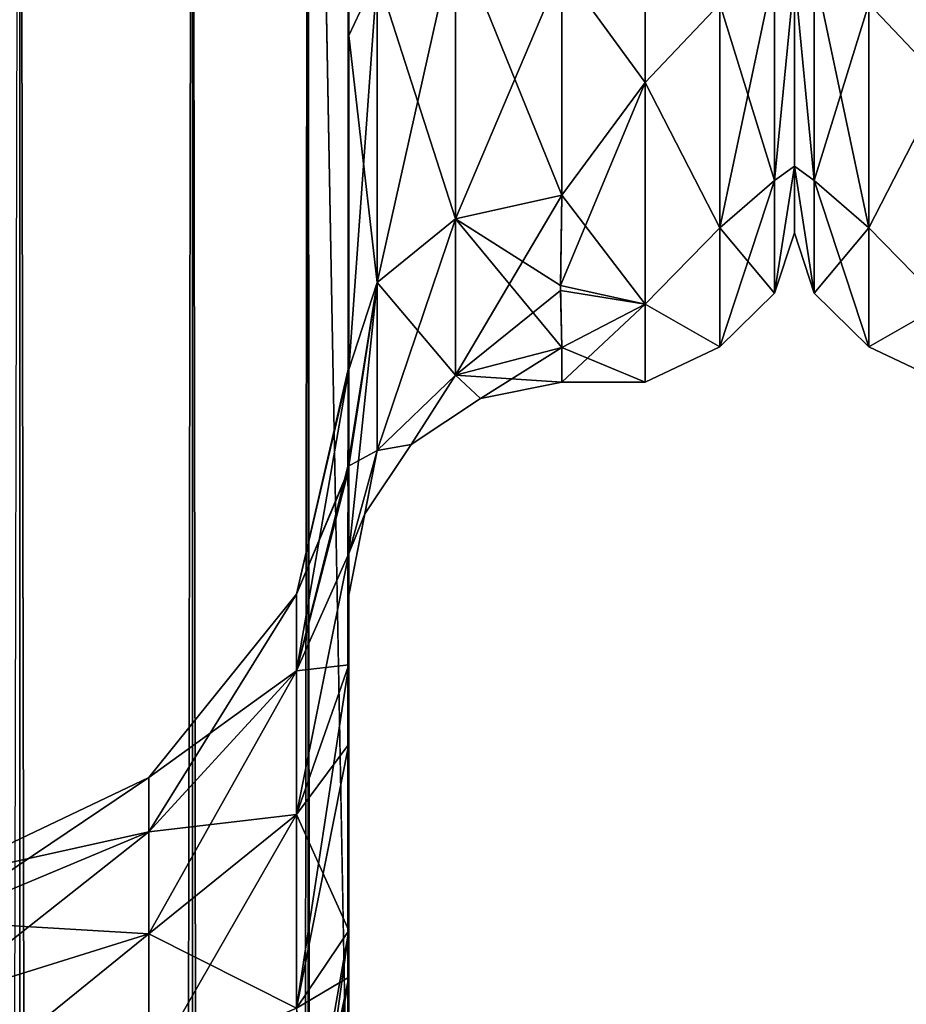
# Model space of a CAD drawing. Extents: x -23 to 470, y -2000 to 0.
# Tile 136 of 198: x 74 to 95, y -67 to -43. Entities that reach past the tile are written whole.
import ezdxf

# ---------------------------------------------------------------- set-up
doc = ezdxf.new("R2010")
doc.units = 0
doc.header["$LTSCALE"] = 64.718028
for name, color, linetype in [('813', 7, 'CONTINUOUS'), ('815', 7, 'CONTINUOUS'), ('817', 7, 'CONTINUOUS'), ('831', 7, 'CONTINUOUS'), ('835', 7, 'CONTINUOUS'), ('837', 7, 'CONTINUOUS'), ('839', 7, 'CONTINUOUS'), ('847', 7, 'CONTINUOUS'), ('848', 7, 'CONTINUOUS'), ('849', 7, 'CONTINUOUS'), ('850', 7, 'CONTINUOUS'), ('851', 7, 'CONTINUOUS'), ('855', 7, 'CONTINUOUS'), ('882', 7, 'CONTINUOUS'), ('917', 7, 'CONTINUOUS')]:
    doc.layers.add(name, color=color, linetype=linetype)

msp = doc.modelspace()

# ---------------------------------------------------------------- linework, layer by layer
at = {"layer": '813', "linetype": 'CONTINUOUS'}
for points in [[(81.55, -58.636, 36.169), (81.55, -54.04, 30.645), (81.55, -12.5, 33.5), (81.55, -58.636, 36.169)], [(81.55, -12.5, 33.5), (81.55, -54.04, 30.645), (81.55, -22.687, 28.505), (81.55, -12.5, 33.5)], [(81.55, -13.067, 36.36), (81.55, -58.636, 36.169), (81.55, -12.5, 33.5), (81.55, -13.067, 36.36)], [(81.55, -13.067, -36.36), (81.55, -12.5, -33.5), (81.55, -58.636, -36.169), (81.55, -13.067, -36.36)], [(81.55, -58.636, -36.169), (81.55, -12.5, -33.5), (81.55, -54.04, -30.644), (81.55, -58.636, -36.169)], [(81.55, -54.04, -30.644), (81.55, -12.5, -33.5), (81.55, -22.687, -28.505), (81.55, -54.04, -30.644)], [(81.55, -13.5, 37.234), (81.55, -58.636, 36.169), (81.55, -13.067, 36.36), (81.55, -13.5, 37.234)], [(81.55, -13.5, -37.234), (81.55, -13.067, -36.36), (81.55, -64.864, -39.769), (81.55, -13.5, -37.234)], [(81.55, -64.864, -39.769), (81.55, -13.067, -36.36), (81.55, -58.636, -36.169), (81.55, -64.864, -39.769)], [(81.55, -14.695, 38.801), (81.55, -58.636, 36.169), (81.55, -13.5, 37.234), (81.55, -14.695, 38.801)], [(81.55, -14.695, -38.801), (81.55, -13.5, -37.234), (81.55, -64.864, -39.769), (81.55, -14.695, -38.801)], [(81.55, -64.864, 39.769), (81.55, -58.636, 36.169), (81.55, -14.695, 38.801), (81.55, -64.864, 39.769)], [(81.55, -16.266, 40), (81.55, -64.864, 39.769), (81.55, -14.695, 38.801), (81.55, -16.266, 40)], [(81.55, -16.266, -40), (81.55, -14.695, -38.801), (81.55, -64.864, -39.769), (81.55, -16.266, -40)], [(81.55, -17.135, 40.431), (81.55, -64.864, 39.769), (81.55, -16.266, 40), (81.55, -17.135, 40.431)], [(81.55, -17.135, -40.431), (81.55, -16.266, -40), (81.55, -71.85, -41), (81.55, -17.135, -40.431)], [(81.55, -71.85, -41), (81.55, -16.266, -40), (81.55, -64.864, -39.769), (81.55, -71.85, -41)], [(81.55, -20, 41), (81.55, -64.864, 39.769), (81.55, -17.135, 40.431), (81.55, -20, 41)], [(81.55, -20, -41), (81.55, -17.135, -40.431), (81.55, -71.85, -41), (81.55, -20, -41)], [(81.55, -71.85, 41), (81.55, -64.864, 39.769), (81.55, -20, 41), (81.55, -71.85, 41)], [(81.55, -22.687, 28.505), (81.55, -54.04, 30.645), (81.55, -33.687, 28.431), (81.55, -22.687, 28.505)], [(81.55, -33.687, -28.431), (81.55, -54.04, -30.644), (81.55, -22.687, -28.505), (81.55, -33.687, -28.431)], [(81.55, -54.04, 30.645), (81.55, -51.631, 23.876), (81.55, -33.687, 28.431), (81.55, -54.04, 30.645)], [(81.55, -33.687, 28.431), (81.55, -51.631, 23.876), (81.55, -43.869, 24.267), (81.55, -33.687, 28.431)], [(81.55, -43.868, -24.267), (81.55, -54.04, -30.644), (81.55, -33.687, -28.431), (81.55, -43.868, -24.267)], [(81.55, -51.631, -23.876), (81.55, -54.04, -30.644), (81.55, -43.868, -24.267), (81.55, -51.631, -23.876)], [(81.55, -51.704, -16.707), (81.55, -51.631, -23.876), (81.55, -43.868, -24.267), (81.55, -51.704, -16.707)], [(81.55, -51.631, 23.876), (81.55, -51.704, 16.707), (81.55, -43.869, 24.267), (81.55, -51.631, 23.876)], [(81.55, -57.001, 0), (81.55, -56.02, 7.474), (81.55, -60.493, 3.433), (81.55, -57.001, 0)], [(81.55, -56.02, -7.474), (81.55, -57.001, 0), (81.55, -60.493, -3.433), (81.55, -56.02, -7.474)], [(81.55, -60.493, -3.433), (81.55, -57.001, 0), (81.55, -65.959, -0.865), (81.55, -60.493, -3.433)], [(81.55, -65.959, -0.865), (81.55, -57.001, 0), (81.55, -71.85), (81.55, -65.959, -0.865)], [(81.55, -71.85), (81.55, -57.001, 0), (81.55, -65.958, 0.865), (81.55, -71.85)], [(81.55, -65.958, 0.865), (81.55, -57.001, 0), (81.55, -60.493, 3.433), (81.55, -65.958, 0.865)]]:
    msp.add_3dface(points, dxfattribs=at)
at = {"layer": '815', "linetype": 'CONTINUOUS'}
for points in [[(92, -7.5, 0), (92, -9.067, 7.854), (92, -48.5, 0), (92, -7.5, 0)], [(92, -9.067, -7.855), (92, -7.5, 0), (92, -46.933, -7.854), (92, -9.067, -7.855)], [(92, -46.933, -7.854), (92, -7.5, 0), (92, -48.5, 0), (92, -46.933, -7.854)], [(92, -9.067, 7.854), (92, -13.536, 14.522), (92, -46.933, 7.855), (92, -9.067, 7.854)], [(92, -48.5, 0), (92, -9.067, 7.854), (92, -46.933, 7.855), (92, -48.5, 0)], [(92, -42.464, -14.522), (92, -9.067, -7.855), (92, -46.933, -7.854), (92, -42.464, -14.522)], [(92, -46.933, 7.855), (92, -13.536, 14.522), (92, -42.464, 14.522), (92, -46.933, 7.855)]]:
    msp.add_3dface(points, dxfattribs=at)
at = {"layer": '817', "linetype": 'CONTINUOUS'}
for points in [[(88.5, -44.971, 16.971), (88.5, -37.184, 22.173), (86.55, -42.292, 19.28), (88.5, -44.971, 16.971)], [(88.5, -37.184, -22.173), (88.5, -44.971, -16.971), (86.55, -42.292, -19.28), (88.5, -37.184, -22.173)], [(86.55, -47.617, 13.826), (88.5, -44.971, 16.971), (86.55, -42.292, 19.28), (86.55, -47.617, 13.826)], [(86.55, -42.292, -19.28), (88.5, -44.971, -16.971), (86.55, -47.617, -13.826), (86.55, -42.292, -19.28)], [(88.5, -50.173, 9.184), (88.5, -44.971, 16.971), (86.516, -49.733, 10.182), (88.5, -50.173, 9.184)], [(86.516, -49.733, 10.182), (88.5, -44.971, 16.971), (86.55, -47.617, 13.826), (86.516, -49.733, 10.182)], [(88.5, -44.971, -16.971), (88.5, -50.173, -9.184), (86.55, -47.617, -13.826), (88.5, -44.971, -16.971)], [(86.55, -47.617, -13.826), (88.5, -50.173, -9.184), (86.517, -49.851, -9.925), (86.55, -47.617, -13.826)], [(86.55, -51.189, 6.186), (88.5, -50.173, 9.184), (86.516, -49.733, 10.182), (86.55, -51.189, 6.186)], [(86.517, -49.851, -9.925), (88.5, -50.173, -9.184), (86.55, -51.189, -6.186), (86.517, -49.851, -9.925)], [(88.5, -52, 0), (88.5, -50.173, 9.184), (86.55, -52, 0), (88.5, -52, 0)], [(86.55, -52, 0), (88.5, -50.173, 9.184), (86.55, -51.189, 6.186), (86.55, -52, 0)], [(88.5, -50.173, -9.184), (88.5, -52, 0), (86.55, -51.189, -6.186), (88.5, -50.173, -9.184)], [(86.55, -51.189, -6.186), (88.5, -52, 0), (86.55, -52, 0), (86.55, -51.189, -6.186)]]:
    msp.add_3dface(points, dxfattribs=at)
at = {"layer": '831', "linetype": 'CONTINUOUS'}
for points in [[(73.834, -1980, -52.548), (69.05, -1980, -53.5), (73.834, -20, -52.548), (73.834, -1980, -52.548)], [(77.889, -1980, -49.839), (73.834, -1980, -52.548), (77.889, -20, -49.839), (77.889, -1980, -49.839)], [(77.889, -20, -49.839), (73.834, -1980, -52.548), (73.834, -20, -52.548), (77.889, -20, -49.839)], [(80.598, -1980, -45.784), (77.889, -1980, -49.839), (80.598, -20, -45.784), (80.598, -1980, -45.784)], [(80.598, -20, -45.784), (77.889, -1980, -49.839), (77.889, -20, -49.839), (80.598, -20, -45.784)], [(81.55, -20, -41), (81.55, -71.85, -41), (80.598, -1980, -45.784), (81.55, -20, -41)], [(81.55, -20, -41), (80.598, -1980, -45.784), (80.598, -20, -45.784), (81.55, -20, -41)]]:
    msp.add_3dface(points, dxfattribs=at)
at = {"layer": '835', "linetype": 'CONTINUOUS'}
for points in [[(73.834, -20, 52.548), (69.05, -20, 53.5), (73.834, -1980, 52.548), (73.834, -20, 52.548)], [(77.889, -20, 49.839), (73.834, -20, 52.548), (77.889, -1980, 49.839), (77.889, -20, 49.839)], [(77.889, -1980, 49.839), (73.834, -20, 52.548), (73.834, -1980, 52.548), (77.889, -1980, 49.839)], [(80.598, -20, 45.784), (77.889, -20, 49.839), (80.598, -1980, 45.784), (80.598, -20, 45.784)], [(80.598, -1980, 45.784), (77.889, -20, 49.839), (77.889, -1980, 49.839), (80.598, -1980, 45.784)], [(81.55, -71.85, 41), (81.55, -20, 41), (80.598, -20, 45.784), (81.55, -71.85, 41)], [(81.55, -1928.15, 41), (81.55, -71.85, 41), (80.598, -20, 45.784), (81.55, -1928.15, 41)], [(81.55, -1980, 41), (81.55, -1928.15, 41), (80.598, -20, 45.784), (81.55, -1980, 41)], [(81.55, -1980, 41), (80.598, -20, 45.784), (80.598, -1980, 45.784), (81.55, -1980, 41)]]:
    msp.add_3dface(points, dxfattribs=at)
at = {"layer": '837', "linetype": 'CONTINUOUS'}
for points in [[(81.55, -54.04, -30.644), (81.55, -51.631, -23.876), (80.324, -56.978, -23.122), (81.55, -54.04, -30.644)], [(81.55, -51.631, -23.876), (81.55, -51.704, -16.707), (80.324, -56.978, -17.878), (81.55, -51.631, -23.876)], [(80.324, -56.978, -23.122), (81.55, -51.631, -23.876), (80.324, -56.978, -17.878), (80.324, -56.978, -23.122)], [(81.55, -51.704, -16.707), (81.526, -54.123, -11.857), (80.324, -56.978, -17.878), (81.55, -51.704, -16.707)], [(81.55, -58.636, -36.169), (81.55, -54.04, -30.644), (80.324, -58.772, -28.051), (81.55, -58.636, -36.169)], [(80.324, -58.772, -28.051), (81.55, -54.04, -30.644), (80.324, -56.978, -23.122), (80.324, -58.772, -28.051)], [(81.526, -54.123, -11.857), (81.55, -56.02, -7.474), (80.324, -58.772, -12.949), (81.526, -54.123, -11.857)], [(80.324, -56.978, -17.878), (81.526, -54.123, -11.857), (80.324, -58.772, -12.949), (80.324, -56.978, -17.878)], [(81.55, -56.02, -7.474), (81.55, -60.493, -3.433), (80.324, -62.143, -8.931), (81.55, -56.02, -7.474)], [(80.324, -58.772, -12.949), (81.55, -56.02, -7.474), (80.324, -62.143, -8.931), (80.324, -58.772, -12.949)], [(80.324, -58.772, -28.051), (80.324, -56.978, -23.122), (76.861, -62.548, -25.871), (80.324, -58.772, -28.051)], [(80.324, -56.978, -23.122), (80.324, -56.978, -17.878), (76.861, -61.272, -22.365), (80.324, -56.978, -23.122)], [(76.861, -62.548, -25.871), (80.324, -56.978, -23.122), (76.861, -61.272, -22.365), (76.861, -62.548, -25.871)], [(80.324, -56.978, -17.878), (80.324, -58.772, -12.949), (76.861, -61.272, -18.635), (80.324, -56.978, -17.878)], [(76.861, -61.272, -22.365), (80.324, -56.978, -17.878), (76.861, -61.272, -18.635), (76.861, -61.272, -22.365)], [(81.55, -64.864, -39.769), (81.55, -58.636, -36.169), (80.324, -66.685, -34.691), (81.55, -64.864, -39.769)], [(80.324, -66.685, -34.691), (81.55, -58.636, -36.169), (80.324, -62.143, -32.069), (80.324, -66.685, -34.691)], [(80.324, -62.143, -32.069), (81.55, -58.636, -36.169), (80.324, -58.772, -28.051), (80.324, -62.143, -32.069)], [(80.324, -62.143, -32.069), (80.324, -58.772, -28.051), (76.861, -64.946, -28.728), (80.324, -62.143, -32.069)], [(76.861, -64.946, -28.728), (80.324, -58.772, -28.051), (76.861, -62.548, -25.871), (76.861, -64.946, -28.728)], [(80.324, -58.772, -12.949), (80.324, -62.143, -8.931), (76.861, -62.548, -15.129), (80.324, -58.772, -12.949)], [(76.861, -61.272, -18.635), (80.324, -58.772, -12.949), (76.861, -62.548, -15.129), (76.861, -61.272, -18.635)], [(81.55, -60.493, -3.433), (81.55, -65.959, -0.865), (80.324, -66.685, -6.309), (81.55, -60.493, -3.433)], [(80.324, -62.143, -8.931), (81.55, -60.493, -3.433), (80.324, -66.685, -6.309), (80.324, -62.143, -8.931)], [(71.848, -63.659, -19.056), (71.848, -63.659, -21.944), (76.861, -61.272, -18.635), (71.848, -63.659, -19.056)], [(71.848, -63.659, -19.056), (76.861, -61.272, -18.635), (76.861, -62.548, -15.129), (71.848, -63.659, -19.056)], [(71.848, -63.659, -21.944), (71.848, -64.647, -24.659), (76.861, -61.272, -22.365), (71.848, -63.659, -21.944)], [(71.848, -63.659, -21.944), (76.861, -61.272, -22.365), (76.861, -61.272, -18.635), (71.848, -63.659, -21.944)], [(71.848, -64.647, -24.659), (76.861, -62.548, -25.871), (76.861, -61.272, -22.365), (71.848, -64.647, -24.659)], [(80.324, -66.685, -34.691), (80.324, -62.143, -32.069), (76.861, -68.176, -30.593), (80.324, -66.685, -34.691)], [(76.861, -68.176, -30.593), (80.324, -62.143, -32.069), (76.861, -64.946, -28.728), (76.861, -68.176, -30.593)], [(80.324, -62.143, -8.931), (80.324, -66.685, -6.309), (76.861, -64.946, -12.272), (80.324, -62.143, -8.931)], [(76.861, -62.548, -15.129), (80.324, -62.143, -8.931), (76.861, -64.946, -12.272), (76.861, -62.548, -15.129)], [(71.848, -64.647, -16.341), (71.848, -63.659, -19.056), (76.861, -62.548, -15.129), (71.848, -64.647, -16.341)], [(71.848, -64.647, -16.341), (76.861, -62.548, -15.129), (76.861, -64.946, -12.272), (71.848, -64.647, -16.341)], [(71.848, -64.647, -24.659), (71.848, -66.504, -26.871), (76.861, -62.548, -25.871), (71.848, -64.647, -24.659)], [(71.848, -66.504, -26.871), (76.861, -64.946, -28.728), (76.861, -62.548, -25.871), (71.848, -66.504, -26.871)], [(71.848, -66.504, -14.129), (71.848, -64.647, -16.341), (76.861, -64.946, -12.272), (71.848, -66.504, -14.129)], [(81.55, -64.864, -39.769), (80.324, -71.85, -35.602), (80.598, -71.85, -36.216), (81.55, -64.864, -39.769)], [(80.324, -71.85, -35.602), (81.55, -64.864, -39.769), (80.324, -66.685, -34.691), (80.324, -71.85, -35.602)], [(81.55, -71.85, -41), (81.55, -64.864, -39.769), (80.598, -71.85, -36.216), (81.55, -71.85, -41)], [(71.848, -66.504, -14.129), (76.861, -64.946, -12.272), (76.861, -68.176, -10.407), (71.848, -66.504, -14.129)], [(71.848, -66.504, -26.871), (71.848, -69.005, -28.316), (76.861, -64.946, -28.728), (71.848, -66.504, -26.871)], [(71.848, -69.005, -28.316), (76.861, -68.176, -30.593), (76.861, -64.946, -28.728), (71.848, -69.005, -28.316)], [(76.861, -64.946, -12.272), (80.324, -66.685, -6.309), (76.861, -68.176, -10.407), (76.861, -64.946, -12.272)], [(81.55, -65.959, -0.865), (81.55, -71.85), (80.324, -66.685, -6.309), (81.55, -65.959, -0.865)], [(71.848, -69.005, -12.684), (71.848, -66.504, -14.129), (76.861, -68.176, -10.407), (71.848, -69.005, -12.684)]]:
    msp.add_3dface(points, dxfattribs=at)
at = {"layer": '839', "linetype": 'CONTINUOUS'}
for points in [[(81.55, -51.704, 16.707), (81.55, -51.631, 23.876), (80.324, -56.978, 17.878), (81.55, -51.704, 16.707)], [(81.55, -51.631, 23.876), (81.55, -54.04, 30.645), (80.324, -56.978, 23.122), (81.55, -51.631, 23.876)], [(80.324, -56.978, 17.878), (81.55, -51.631, 23.876), (80.324, -56.978, 23.122), (80.324, -56.978, 17.878)], [(81.525, -53.979, 12.172), (81.55, -51.704, 16.707), (80.324, -58.772, 12.949), (81.525, -53.979, 12.172)], [(80.324, -58.772, 12.949), (81.55, -51.704, 16.707), (80.324, -56.978, 17.878), (80.324, -58.772, 12.949)], [(81.55, -56.02, 7.474), (81.525, -53.979, 12.172), (80.324, -58.772, 12.949), (81.55, -56.02, 7.474)], [(81.55, -54.04, 30.645), (81.55, -58.636, 36.169), (80.324, -58.772, 28.051), (81.55, -54.04, 30.645)], [(80.324, -56.978, 23.122), (81.55, -54.04, 30.645), (80.324, -58.772, 28.051), (80.324, -56.978, 23.122)], [(81.55, -60.493, 3.433), (81.55, -56.02, 7.474), (80.324, -62.143, 8.931), (81.55, -60.493, 3.433)], [(80.324, -62.143, 8.931), (81.55, -56.02, 7.474), (80.324, -58.772, 12.949), (80.324, -62.143, 8.931)], [(80.324, -58.772, 12.949), (80.324, -56.978, 17.878), (76.861, -62.548, 15.129), (80.324, -58.772, 12.949)], [(80.324, -56.978, 17.878), (80.324, -56.978, 23.122), (76.861, -61.272, 18.635), (80.324, -56.978, 17.878)], [(76.861, -62.548, 15.129), (80.324, -56.978, 17.878), (76.861, -61.272, 18.635), (76.861, -62.548, 15.129)], [(80.324, -56.978, 23.122), (80.324, -58.772, 28.051), (76.861, -61.272, 22.365), (80.324, -56.978, 23.122)], [(76.861, -61.272, 18.635), (80.324, -56.978, 23.122), (76.861, -61.272, 22.365), (76.861, -61.272, 18.635)], [(81.55, -58.636, 36.169), (81.55, -64.864, 39.769), (80.324, -62.143, 32.069), (81.55, -58.636, 36.169)], [(80.324, -58.772, 28.051), (81.55, -58.636, 36.169), (80.324, -62.143, 32.069), (80.324, -58.772, 28.051)], [(80.324, -62.143, 8.931), (80.324, -58.772, 12.949), (76.861, -64.946, 12.272), (80.324, -62.143, 8.931)], [(76.861, -64.946, 12.272), (80.324, -58.772, 12.949), (76.861, -62.548, 15.129), (76.861, -64.946, 12.272)], [(80.324, -58.772, 28.051), (80.324, -62.143, 32.069), (76.861, -62.548, 25.871), (80.324, -58.772, 28.051)], [(76.861, -61.272, 22.365), (80.324, -58.772, 28.051), (76.861, -62.548, 25.871), (76.861, -61.272, 22.365)], [(81.55, -65.958, 0.865), (81.55, -60.493, 3.433), (80.324, -66.685, 6.309), (81.55, -65.958, 0.865)], [(80.324, -66.685, 6.309), (81.55, -60.493, 3.433), (80.324, -62.143, 8.931), (80.324, -66.685, 6.309)], [(71.848, -63.659, 21.944), (71.848, -63.659, 19.056), (76.861, -61.272, 22.365), (71.848, -63.659, 21.944)], [(71.848, -63.659, 21.944), (76.861, -61.272, 22.365), (76.861, -62.548, 25.871), (71.848, -63.659, 21.944)], [(71.848, -63.659, 19.056), (71.848, -64.647, 16.341), (76.861, -61.272, 18.635), (71.848, -63.659, 19.056)], [(71.848, -63.659, 19.056), (76.861, -61.272, 18.635), (76.861, -61.272, 22.365), (71.848, -63.659, 19.056)], [(71.848, -64.647, 16.341), (76.861, -62.548, 15.129), (76.861, -61.272, 18.635), (71.848, -64.647, 16.341)], [(80.324, -66.685, 6.309), (80.324, -62.143, 8.931), (76.861, -68.176, 10.407), (80.324, -66.685, 6.309)], [(76.861, -68.176, 10.407), (80.324, -62.143, 8.931), (76.861, -64.946, 12.272), (76.861, -68.176, 10.407)], [(80.324, -62.143, 32.069), (80.324, -66.685, 34.691), (76.861, -64.946, 28.728), (80.324, -62.143, 32.069)], [(76.861, -62.548, 25.871), (80.324, -62.143, 32.069), (76.861, -64.946, 28.728), (76.861, -62.548, 25.871)], [(80.324, -62.143, 32.069), (81.55, -64.864, 39.769), (80.324, -66.685, 34.691), (80.324, -62.143, 32.069)], [(71.848, -64.647, 24.659), (71.848, -63.659, 21.944), (76.861, -62.548, 25.871), (71.848, -64.647, 24.659)], [(71.848, -64.647, 24.659), (76.861, -62.548, 25.871), (76.861, -64.946, 28.728), (71.848, -64.647, 24.659)], [(71.848, -64.647, 16.341), (71.848, -66.504, 14.129), (76.861, -62.548, 15.129), (71.848, -64.647, 16.341)], [(71.848, -66.504, 14.129), (76.861, -64.946, 12.272), (76.861, -62.548, 15.129), (71.848, -66.504, 14.129)], [(71.848, -66.504, 26.871), (71.848, -64.647, 24.659), (76.861, -64.946, 28.728), (71.848, -66.504, 26.871)], [(81.55, -64.864, 39.769), (81.55, -71.85, 41), (80.324, -66.685, 34.691), (81.55, -64.864, 39.769)], [(71.848, -66.504, 26.871), (76.861, -64.946, 28.728), (76.861, -68.176, 30.593), (71.848, -66.504, 26.871)], [(71.848, -66.504, 14.129), (71.848, -69.005, 12.684), (76.861, -64.946, 12.272), (71.848, -66.504, 14.129)], [(71.848, -69.005, 12.684), (76.861, -68.176, 10.407), (76.861, -64.946, 12.272), (71.848, -69.005, 12.684)], [(76.861, -64.946, 28.728), (80.324, -66.685, 34.691), (76.861, -68.176, 30.593), (76.861, -64.946, 28.728)], [(81.55, -65.958, 0.865), (80.324, -71.85, 5.398), (80.598, -71.85, 4.784), (81.55, -65.958, 0.865)], [(80.324, -71.85, 5.398), (81.55, -65.958, 0.865), (80.324, -66.685, 6.309), (80.324, -71.85, 5.398)], [(81.55, -71.85), (81.55, -65.958, 0.865), (80.598, -71.85, 4.784), (81.55, -71.85)], [(71.848, -69.005, 28.316), (71.848, -66.504, 26.871), (76.861, -68.176, 30.593), (71.848, -69.005, 28.316)]]:
    msp.add_3dface(points, dxfattribs=at)
at = {"layer": '847', "linetype": 'CONTINUOUS'}
for points in [[(81.55, -43.868, -24.267), (81.55, -33.687, -28.431), (82.219, -42.45, -22.217), (81.55, -43.868, -24.267)], [(84.05, -48.165, -14.212), (82.219, -42.45, -22.217), (84.05, -41.451, -20.68), (84.05, -48.165, -14.212)], [(86.55, -42.292, -19.28), (86.55, -47.617, -13.826), (84.05, -41.451, -20.68), (86.55, -42.292, -19.28)], [(86.55, -47.617, -13.826), (84.05, -48.165, -14.212), (84.05, -41.451, -20.68), (86.55, -47.617, -13.826)], [(82.219, -49.662, -15.268), (81.55, -43.868, -24.267), (82.219, -42.45, -22.217), (82.219, -49.662, -15.268)], [(82.219, -49.662, -15.268), (82.219, -42.45, -22.217), (84.05, -48.165, -14.212), (82.219, -49.662, -15.268)], [(81.55, -51.704, -16.707), (81.55, -43.868, -24.267), (82.219, -49.662, -15.268), (81.55, -51.704, -16.707)]]:
    msp.add_3dface(points, dxfattribs=at)
at = {"layer": '848', "linetype": 'CONTINUOUS'}
for points in [[(86.55, -47.617, -13.826), (86.517, -49.851, -9.925), (84.05, -51.836, -6.358), (86.55, -47.617, -13.826)], [(84.05, -48.165, -14.212), (86.55, -47.617, -13.826), (84.05, -51.836, -6.358), (84.05, -48.165, -14.212)], [(82.219, -49.662, -15.268), (84.05, -48.165, -14.212), (82.22, -53.605, -6.83), (82.219, -49.662, -15.268)], [(82.22, -53.605, -6.83), (84.05, -48.165, -14.212), (84.05, -51.836, -6.358), (82.22, -53.605, -6.83)], [(81.55, -56.02, -7.474), (81.526, -54.123, -11.857), (82.219, -49.662, -15.268), (81.55, -56.02, -7.474)], [(81.526, -54.123, -11.857), (81.55, -51.704, -16.707), (82.219, -49.662, -15.268), (81.526, -54.123, -11.857)], [(81.55, -56.02, -7.474), (82.219, -49.662, -15.268), (82.22, -53.605, -6.83), (81.55, -56.02, -7.474)], [(86.517, -49.851, -9.925), (86.55, -51.189, -6.186), (84.05, -51.836, -6.358), (86.517, -49.851, -9.925)]]:
    msp.add_3dface(points, dxfattribs=at)
at = {"layer": '849', "linetype": 'CONTINUOUS'}
for points in [[(84.05, -51.836, -6.358), (86.55, -51.189, -6.186), (84.637, -52.381, 0), (84.05, -51.836, -6.358)], [(86.55, -52, 0), (86.55, -51.189, 6.186), (84.05, -51.836, 6.358), (86.55, -52, 0)], [(86.55, -51.189, -6.186), (86.55, -52, 0), (84.637, -52.381, 0), (86.55, -51.189, -6.186)], [(82.22, -53.605, -6.83), (84.05, -51.836, -6.358), (83.014, -53.464, 0), (82.22, -53.605, -6.83)], [(84.05, -51.836, 6.358), (82.22, -53.605, 6.83), (83.014, -53.464, 0), (84.05, -51.836, 6.358)], [(84.05, -51.836, -6.358), (84.637, -52.381, 0), (83.014, -53.464, 0), (84.05, -51.836, -6.358)], [(84.637, -52.381, 0), (84.05, -51.836, 6.358), (83.014, -53.464, 0), (84.637, -52.381, 0)], [(86.55, -52, 0), (84.05, -51.836, 6.358), (84.637, -52.381, 0), (86.55, -52, 0)], [(82.22, -53.605, -6.83), (83.014, -53.464, 0), (81.931, -55.087, 0), (82.22, -53.605, -6.83)], [(83.014, -53.464, 0), (82.22, -53.605, 6.83), (81.931, -55.087, 0), (83.014, -53.464, 0)], [(82.22, -53.605, 6.83), (81.55, -56.02, 7.474), (81.931, -55.087, 0), (82.22, -53.605, 6.83)], [(81.55, -57.001, 0), (81.55, -56.02, -7.474), (82.22, -53.605, -6.83), (81.55, -57.001, 0)], [(81.55, -57.001, 0), (82.22, -53.605, -6.83), (81.931, -55.087, 0), (81.55, -57.001, 0)], [(81.55, -56.02, 7.474), (81.55, -57.001, 0), (81.931, -55.087, 0), (81.55, -56.02, 7.474)]]:
    msp.add_3dface(points, dxfattribs=at)
at = {"layer": '850', "linetype": 'CONTINUOUS'}
for points in [[(86.516, -49.733, 10.182), (86.55, -47.617, 13.826), (84.05, -48.165, 14.212), (86.516, -49.733, 10.182)], [(82.219, -49.662, 15.268), (84.05, -51.836, 6.358), (84.05, -48.165, 14.212), (82.219, -49.662, 15.268)], [(86.55, -51.189, 6.186), (86.516, -49.733, 10.182), (84.05, -48.165, 14.212), (86.55, -51.189, 6.186)], [(84.05, -51.836, 6.358), (86.55, -51.189, 6.186), (84.05, -48.165, 14.212), (84.05, -51.836, 6.358)], [(81.55, -51.704, 16.707), (81.525, -53.979, 12.172), (82.219, -49.662, 15.268), (81.55, -51.704, 16.707)], [(81.525, -53.979, 12.172), (82.22, -53.605, 6.83), (82.219, -49.662, 15.268), (81.525, -53.979, 12.172)], [(82.22, -53.605, 6.83), (84.05, -51.836, 6.358), (82.219, -49.662, 15.268), (82.22, -53.605, 6.83)], [(81.525, -53.979, 12.172), (81.55, -56.02, 7.474), (82.22, -53.605, 6.83), (81.525, -53.979, 12.172)]]:
    msp.add_3dface(points, dxfattribs=at)
at = {"layer": '851', "linetype": 'CONTINUOUS'}
for points in [[(81.55, -33.687, 28.431), (81.55, -43.869, 24.267), (82.219, -42.45, 22.217), (81.55, -33.687, 28.431)], [(82.219, -49.662, 15.268), (84.05, -48.165, 14.212), (84.05, -41.451, 20.68), (82.219, -49.662, 15.268)], [(82.219, -42.45, 22.217), (82.219, -49.662, 15.268), (84.05, -41.451, 20.68), (82.219, -42.45, 22.217)], [(84.05, -48.165, 14.212), (86.55, -42.292, 19.28), (84.05, -41.451, 20.68), (84.05, -48.165, 14.212)], [(81.55, -43.869, 24.267), (81.55, -51.704, 16.707), (82.219, -42.45, 22.217), (81.55, -43.869, 24.267)], [(81.55, -51.704, 16.707), (82.219, -49.662, 15.268), (82.219, -42.45, 22.217), (81.55, -51.704, 16.707)], [(86.55, -47.617, 13.826), (86.55, -42.292, 19.28), (84.05, -48.165, 14.212), (86.55, -47.617, 13.826)]]:
    msp.add_3dface(points, dxfattribs=at)
at = {"layer": '855', "linetype": 'CONTINUOUS'}
for points in [[(88.5, -37.184, 22.173), (88.5, -44.971, 16.971), (90.25, -43.125, 18.026), (88.5, -37.184, 22.173)], [(88.5, -44.971, -16.971), (88.5, -37.184, -22.173), (90.25, -43.125, -18.026), (88.5, -44.971, -16.971)], [(91.532, -42.301, -17.043), (91.532, -47.268, -11.124), (90.25, -43.125, -18.026), (91.532, -42.301, -17.043)], [(91.532, -47.268, 11.124), (91.532, -42.301, 17.043), (90.25, -48.379, 11.766), (91.532, -47.268, 11.124)], [(90.25, -48.379, 11.766), (91.532, -42.301, 17.043), (90.25, -43.125, 18.026), (90.25, -48.379, 11.766)], [(91.532, -42.301, -17.043), (92, -42.464, -14.522), (91.532, -47.268, -11.124), (91.532, -42.301, -17.043)], [(91.532, -47.268, 11.124), (92, -42.464, 14.522), (91.532, -42.301, 17.043), (91.532, -47.268, 11.124)], [(92, -42.464, -14.522), (92, -46.933, -7.854), (91.532, -47.268, -11.124), (92, -42.464, -14.522)], [(92, -46.933, 7.855), (92, -42.464, 14.522), (91.532, -47.268, 11.124), (92, -46.933, 7.855)], [(88.5, -44.971, 16.971), (90.25, -48.379, 11.766), (90.25, -43.125, 18.026), (88.5, -44.971, 16.971)], [(88.5, -44.971, -16.971), (90.25, -43.125, -18.026), (90.25, -48.379, -11.766), (88.5, -44.971, -16.971)], [(90.25, -43.125, -18.026), (91.532, -47.268, -11.124), (90.25, -48.379, -11.766), (90.25, -43.125, -18.026)], [(88.5, -44.971, 16.971), (88.5, -50.173, 9.184), (90.25, -48.379, 11.766), (88.5, -44.971, 16.971)], [(88.5, -50.173, -9.184), (88.5, -44.971, -16.971), (90.25, -48.379, -11.766), (88.5, -50.173, -9.184)], [(92, -46.933, -7.854), (92, -48.5, 0), (91.532, -49.91, -3.863), (92, -46.933, -7.854)], [(91.532, -47.268, -11.124), (92, -46.933, -7.854), (91.532, -49.91, -3.863), (91.532, -47.268, -11.124)], [(92, -48.5, 0), (92, -46.933, 7.855), (91.532, -49.91, 3.863), (92, -48.5, 0)], [(91.532, -49.91, 3.863), (92, -46.933, 7.855), (91.532, -47.268, 11.124), (91.532, -49.91, 3.863)], [(91.532, -47.268, -11.124), (91.532, -49.91, -3.863), (90.25, -48.379, -11.766), (91.532, -47.268, -11.124)], [(91.532, -49.91, 3.863), (91.532, -47.268, 11.124), (90.25, -51.174, 4.086), (91.532, -49.91, 3.863)], [(90.25, -51.174, 4.086), (91.532, -47.268, 11.124), (90.25, -48.379, 11.766), (90.25, -51.174, 4.086)], [(88.5, -50.173, 9.184), (90.25, -51.174, 4.086), (90.25, -48.379, 11.766), (88.5, -50.173, 9.184)], [(88.5, -50.173, -9.184), (90.25, -48.379, -11.766), (90.25, -51.174, -4.086), (88.5, -50.173, -9.184)], [(90.25, -48.379, -11.766), (91.532, -49.91, -3.863), (90.25, -51.174, -4.086), (90.25, -48.379, -11.766)], [(91.532, -49.91, -3.863), (92, -48.5, 0), (91.532, -49.91, 3.863), (91.532, -49.91, -3.863)], [(91.532, -49.91, -3.863), (91.532, -49.91, 3.863), (90.25, -51.174, -4.086), (91.532, -49.91, -3.863)], [(90.25, -51.174, -4.086), (91.532, -49.91, 3.863), (90.25, -51.174, 4.086), (90.25, -51.174, -4.086)], [(88.5, -50.173, 9.184), (88.5, -52, 0), (90.25, -51.174, 4.086), (88.5, -50.173, 9.184)], [(88.5, -52, 0), (88.5, -50.173, -9.184), (90.25, -51.174, -4.086), (88.5, -52, 0)], [(88.5, -52, 0), (90.25, -51.174, -4.086), (90.25, -51.174, 4.086), (88.5, -52, 0)]]:
    msp.add_3dface(points, dxfattribs=at)
at = {"layer": '882', "linetype": 'CONTINUOUS'}
for points in [[(92, -7.5, 0), (92, -9.067, -7.854), (92, -48.5, 0), (92, -7.5, 0)], [(92, -9.067, 7.855), (92, -7.5, 0), (92, -46.933, 7.854), (92, -9.067, 7.855)], [(92, -46.933, 7.854), (92, -7.5, 0), (92, -48.5, 0), (92, -46.933, 7.854)], [(92, -9.067, -7.854), (92, -13.536, -14.522), (92, -46.933, -7.855), (92, -9.067, -7.854)], [(92, -48.5, 0), (92, -9.067, -7.854), (92, -46.933, -7.855), (92, -48.5, 0)], [(92, -42.464, 14.522), (92, -9.067, 7.855), (92, -46.933, 7.854), (92, -42.464, 14.522)], [(92, -46.933, -7.855), (92, -13.536, -14.522), (92, -42.464, -14.522), (92, -46.933, -7.855)]]:
    msp.add_3dface(points, dxfattribs=at)
at = {"layer": '917', "linetype": 'CONTINUOUS'}
for points in [[(95.5, -37.184, -22.173), (95.5, -44.971, -16.971), (93.75, -43.125, -18.026), (95.5, -37.184, -22.173)], [(95.5, -44.971, 16.971), (95.5, -37.184, 22.173), (93.75, -43.125, 18.026), (95.5, -44.971, 16.971)], [(92.468, -42.301, 17.043), (92, -42.464, 14.522), (92.468, -47.268, 11.124), (92.468, -42.301, 17.043)], [(92.468, -47.268, -11.124), (92, -42.464, -14.522), (92.468, -42.301, -17.043), (92.468, -47.268, -11.124)], [(92, -42.464, 14.522), (92, -46.933, 7.854), (92.468, -47.268, 11.124), (92, -42.464, 14.522)], [(92, -46.933, -7.855), (92, -42.464, -14.522), (92.468, -47.268, -11.124), (92, -46.933, -7.855)], [(92.468, -42.301, 17.043), (92.468, -47.268, 11.124), (93.75, -43.125, 18.026), (92.468, -42.301, 17.043)], [(92.468, -47.268, -11.124), (92.468, -42.301, -17.043), (93.75, -48.379, -11.766), (92.468, -47.268, -11.124)], [(93.75, -48.379, -11.766), (92.468, -42.301, -17.043), (93.75, -43.125, -18.026), (93.75, -48.379, -11.766)], [(93.75, -43.125, 18.026), (92.468, -47.268, 11.124), (93.75, -48.379, 11.766), (93.75, -43.125, 18.026)], [(95.5, -44.971, -16.971), (93.75, -48.379, -11.766), (93.75, -43.125, -18.026), (95.5, -44.971, -16.971)], [(95.5, -44.971, 16.971), (93.75, -43.125, 18.026), (93.75, -48.379, 11.766), (95.5, -44.971, 16.971)], [(95.5, -44.971, -16.971), (95.5, -50.173, -9.184), (93.75, -48.379, -11.766), (95.5, -44.971, -16.971)], [(95.5, -50.173, 9.184), (95.5, -44.971, 16.971), (93.75, -48.379, 11.766), (95.5, -50.173, 9.184)], [(92, -46.933, 7.854), (92, -48.5, 0), (92.468, -49.91, 3.863), (92, -46.933, 7.854)], [(92.468, -47.268, 11.124), (92, -46.933, 7.854), (92.468, -49.91, 3.863), (92.468, -47.268, 11.124)], [(92, -48.5, 0), (92, -46.933, -7.855), (92.468, -49.91, -3.863), (92, -48.5, 0)], [(92.468, -49.91, -3.863), (92, -46.933, -7.855), (92.468, -47.268, -11.124), (92.468, -49.91, -3.863)], [(92.468, -47.268, 11.124), (92.468, -49.91, 3.863), (93.75, -48.379, 11.766), (92.468, -47.268, 11.124)], [(92.468, -49.91, -3.863), (92.468, -47.268, -11.124), (93.75, -51.174, -4.086), (92.468, -49.91, -3.863)], [(93.75, -51.174, -4.086), (92.468, -47.268, -11.124), (93.75, -48.379, -11.766), (93.75, -51.174, -4.086)], [(92.468, -49.91, 3.863), (92, -48.5, 0), (92.468, -49.91, -3.863), (92.468, -49.91, 3.863)], [(93.75, -48.379, 11.766), (92.468, -49.91, 3.863), (93.75, -51.174, 4.086), (93.75, -48.379, 11.766)], [(95.5, -50.173, -9.184), (93.75, -51.174, -4.086), (93.75, -48.379, -11.766), (95.5, -50.173, -9.184)], [(95.5, -50.173, 9.184), (93.75, -48.379, 11.766), (93.75, -51.174, 4.086), (95.5, -50.173, 9.184)], [(92.468, -49.91, 3.863), (92.468, -49.91, -3.863), (93.75, -51.174, 4.086), (92.468, -49.91, 3.863)], [(93.75, -51.174, 4.086), (92.468, -49.91, -3.863), (93.75, -51.174, -4.086), (93.75, -51.174, 4.086)], [(95.5, -50.173, -9.184), (95.5, -52, 0), (93.75, -51.174, -4.086), (95.5, -50.173, -9.184)], [(95.5, -52, 0), (95.5, -50.173, 9.184), (93.75, -51.174, 4.086), (95.5, -52, 0)], [(95.5, -52, 0), (93.75, -51.174, 4.086), (93.75, -51.174, -4.086), (95.5, -52, 0)]]:
    msp.add_3dface(points, dxfattribs=at)

doc.saveas('drawing.dxf')
